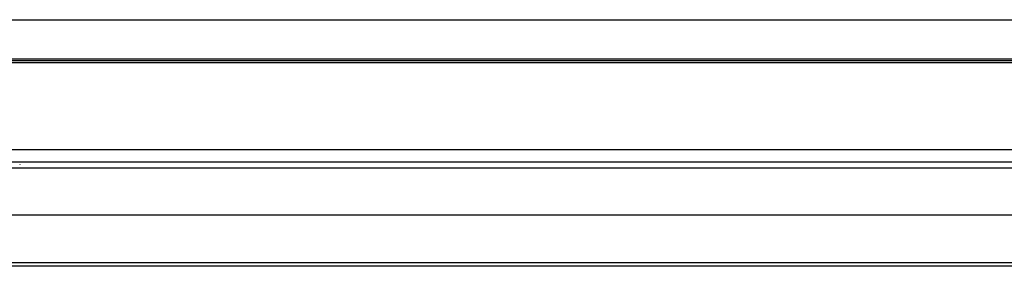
# Model space of a CAD drawing. Header units: millimetres. Extents: x 2505.31 to 2510.58, y 5110.13 to 5113.73.
# Tile 4 of 37: x 2505.6462 to 2505.8959, y 5110.3633 to 5110.4258. Entities that reach past the tile are written whole.
import ezdxf

# ---------------------------------------------------------------- set-up
doc = ezdxf.new("R2010")
doc.units = ezdxf.units.MM

# ---------------------------------------------------------------- blocks, each defined once
blk = doc.blocks.new('Aries60x60_HS_lat2')
for p, q in [((2505.64621, 5110.38913), (2505.64621, 5110.38908)), ((2505.64621, 5110.38908), (2505.64621, 5110.38903))]:
    blk.add_line(p, q)
for points in [[(2505.6414, 5110.42584), (2506.12106, 5110.42584)], [(2505.63908, 5110.4155), (2506.12339, 5110.4155)], [(2505.64135, 5110.4159), (2506.12111, 5110.4159)], [(2506.12339, 5110.41489), (2505.63908, 5110.41489)], [(2506.12339, 5110.39289), (2505.63908, 5110.39289)], [(2505.58121, 5110.38833), (2506.18124, 5110.38833), (2506.18124, 5110.37633), (2505.58121, 5110.37633), (2505.58121, 5110.38833)], [(2505.63908, 5110.38983), (2506.12339, 5110.38983)], [(2505.58121, 5110.37633), (2505.58121, 5110.36433), (2506.18124, 5110.36433), (2506.18124, 5110.37633)], [(2506.18124, 5110.36433), (2506.18124, 5110.36333), (2505.58121, 5110.36333), (2505.58121, 5110.36433)]]:
    blk.add_lwpolyline(points)

msp = doc.modelspace()

# ---------------------------------------------------------------- block references
msp.add_blockref('Aries60x60_HS_lat2', (0, 0))

doc.saveas('drawing.dxf')
